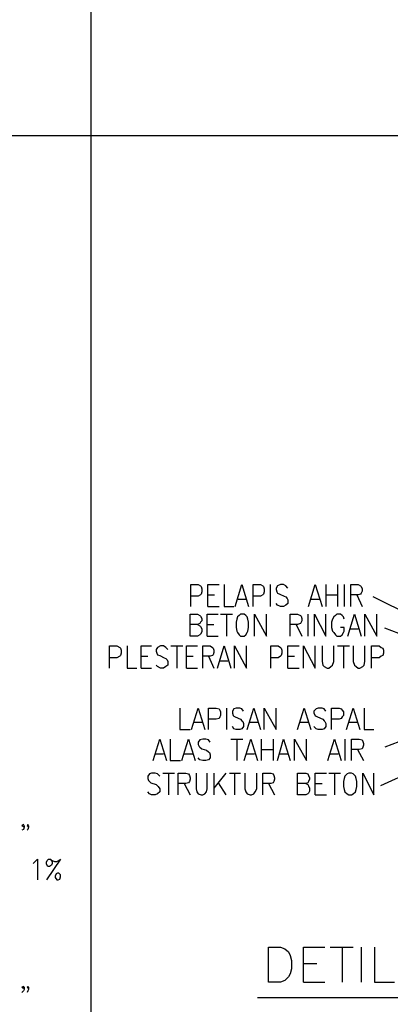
# Model space of a CAD drawing. Header units: millimetres. Extents: x 0 to 420, y 0 to 297.
# Tile 18 of 39: x 233 to 254, y 100 to 156. Entities that reach past the tile are written whole.
import ezdxf

# ---------------------------------------------------------------- set-up
doc = ezdxf.new("R2010")
doc.units = ezdxf.units.MM
doc.layers.add('LINE_000000', color=7, linetype='Continuous')

msp = doc.modelspace()

# ---------------------------------------------------------------- linework, layer by layer
at = {"layer": 'LINE_000000', "lineweight": 25}
for p, q in [((236.77, 264.414), (236.77, 34.417)), ((48.006, 149.437), (331.174, 149.437)), ((247.015, 123.783), (247.015, 122.513)), ((250.19, 123.783), (250.19, 122.513)), ((250.867, 123.783), (250.867, 122.513)), ((251.248, 123.783), (251.248, 122.513)), ((243.459, 123.19), (243.84, 123.19)), ((245.195, 122.936), (245.66, 122.936)), ((249.343, 122.936), (249.809, 122.936)), ((250.19, 123.19), (250.867, 123.19)), ((251.968, 123.19), (252.264, 122.513)), ((260.35, 119.38), (252.899, 123.063)), ((243.459, 122.513), (244.094, 122.513)), ((244.179, 122.089), (244.856, 122.089)), ((244.517, 122.089), (244.517, 120.819)), ((249.174, 122.089), (249.174, 120.819)), ((243.417, 121.497), (243.798, 121.497)), ((248.497, 121.497), (248.835, 120.819)), ((251.587, 121.243), (252.053, 121.243)), ((260.35, 118.618), (253.577, 121.285)), ((243.417, 120.819), (244.052, 120.819)), ((241.342, 120.269), (242.02, 120.269)), ((241.681, 120.269), (241.681, 118.999)), ((250.867, 120.269), (251.545, 120.269)), ((251.206, 120.269), (251.206, 118.999)), ((239.649, 119.676), (240.03, 119.676)), ((242.231, 119.676), (242.612, 119.676)), ((243.501, 119.676), (243.798, 118.999)), ((244.136, 119.422), (244.602, 119.422)), ((248.031, 119.676), (248.412, 119.676)), ((239.649, 118.999), (240.242, 118.999)), ((242.231, 118.999), (242.866, 118.999)), ((248.031, 118.999), (248.666, 118.999)), ((260.308, 117.094), (253.577, 114.469)), ((244.517, 116.713), (244.517, 115.485)), ((242.655, 115.909), (243.12, 115.909)), ((245.83, 115.909), (246.295, 115.909)), ((248.708, 115.909), (249.216, 115.909)), ((251.502, 115.909), (252.01, 115.909)), ((260.435, 115.485), (253.323, 112.268)), ((244.771, 114.935), (245.449, 114.935)), ((245.11, 114.935), (245.11, 113.707)), ((246.507, 114.935), (246.507, 113.707)), ((247.184, 114.935), (247.184, 113.707)), ((251.291, 114.935), (251.291, 113.707)), ((246.507, 114.342), (247.184, 114.342)), ((252.01, 114.342), (252.349, 113.707)), ((240.453, 114.088), (240.919, 114.088)), ((242.104, 114.088), (242.57, 114.088)), ((245.66, 114.088), (246.126, 114.088)), ((247.565, 114.088), (248.031, 114.088)), ((250.444, 114.088), (250.91, 114.088)), ((240.877, 112.988), (241.554, 112.988)), ((241.215, 112.988), (241.215, 111.76)), ((243.798, 112.988), (243.798, 111.76)), ((244.475, 112.988), (243.798, 112.141)), ((244.687, 112.988), (245.322, 112.988)), ((244.983, 112.988), (244.983, 111.76)), ((250.359, 112.988), (251.037, 112.988)), ((250.698, 112.988), (250.698, 111.76)), ((242.104, 112.395), (242.443, 111.76)), ((244.052, 112.437), (244.475, 111.76)), ((246.93, 112.395), (247.269, 111.76)), ((249.597, 112.395), (249.978, 112.395)), ((249.597, 111.76), (250.232, 111.76)), ((250.444, 103.039), (251.756, 103.039)), ((251.121, 103.039), (251.121, 101.05)), ((252.222, 103.039), (252.222, 101.05)), ((248.92, 102.108), (249.682, 102.108)), ((248.92, 101.05), (250.148, 101.05)), ((246.295, 100.161), (306.578, 100.161))]:
    msp.add_line(p, q, dxfattribs=at)
for points in [[(242.485, 122.513), (242.485, 123.783), (242.909, 123.783), (243.036, 123.698), (243.078, 123.656), (243.12, 123.529), (243.12, 123.359), (243.078, 123.232), (243.036, 123.19), (242.909, 123.105), (242.485, 123.105)], [(243.459, 122.513), (243.459, 123.783), (244.094, 123.783)], [(244.39, 123.783), (244.39, 122.513), (244.941, 122.513)], [(245.025, 122.513), (245.406, 123.783), (245.787, 122.513)], [(246.041, 122.513), (246.041, 123.783), (246.465, 123.783), (246.592, 123.698), (246.634, 123.656), (246.676, 123.529), (246.676, 123.359), (246.634, 123.232), (246.592, 123.19), (246.465, 123.105), (246.041, 123.105)], [(248.031, 123.571), (247.904, 123.698), (247.777, 123.783), (247.608, 123.783), (247.438, 123.698), (247.354, 123.571), (247.354, 123.486), (247.396, 123.359), (247.438, 123.275), (247.565, 123.232), (247.819, 123.105), (247.904, 123.063), (247.989, 122.978), (248.031, 122.894), (248.031, 122.682), (247.904, 122.597), (247.777, 122.513), (247.608, 122.513), (247.438, 122.597), (247.354, 122.682)], [(249.216, 122.513), (249.597, 123.783), (249.978, 122.513)], [(251.629, 122.513), (251.629, 123.783), (252.053, 123.783), (252.18, 123.698), (252.222, 123.656), (252.264, 123.529), (252.264, 123.402), (252.222, 123.275), (252.18, 123.232), (252.053, 123.19), (251.629, 123.19)], [(242.866, 121.497), (242.993, 121.412), (243.036, 121.37), (243.12, 121.243), (243.12, 121.073), (243.036, 120.946), (242.993, 120.904), (242.866, 120.819), (242.443, 120.819), (242.443, 122.089), (242.866, 122.089), (242.993, 122.005), (243.036, 121.962), (243.12, 121.835), (243.12, 121.708), (243.036, 121.624), (242.993, 121.539), (242.866, 121.497), (242.443, 121.497)], [(243.417, 120.819), (243.417, 122.089), (244.052, 122.089)], [(246.126, 120.819), (246.126, 122.089), (246.803, 120.819), (246.803, 122.089)], [(248.158, 120.819), (248.158, 122.089), (248.581, 122.089), (248.751, 122.005), (248.793, 121.962), (248.835, 121.835), (248.835, 121.708), (248.793, 121.624), (248.751, 121.539), (248.581, 121.497), (248.158, 121.497)], [(249.555, 120.819), (249.555, 122.089), (250.19, 120.819), (250.19, 122.089)], [(251.248, 121.793), (251.206, 121.92), (251.121, 122.005), (251.037, 122.089), (250.825, 122.089), (250.74, 122.005), (250.656, 121.92), (250.571, 121.793), (250.529, 121.624), (250.529, 121.327), (250.571, 121.116), (250.656, 121.031), (250.74, 120.904), (250.825, 120.819), (251.037, 120.819), (251.121, 120.904), (251.206, 121.031), (251.248, 121.116), (251.248, 121.327), (251.037, 121.327)], [(251.46, 120.819), (251.841, 122.089), (252.222, 120.819)], [(252.434, 120.819), (252.434, 122.089), (253.111, 120.819), (253.111, 122.089)], [(237.829, 118.999), (237.829, 120.269), (238.252, 120.269), (238.421, 120.184), (238.464, 120.142), (238.506, 120.015), (238.506, 119.846), (238.464, 119.719), (238.421, 119.676), (238.252, 119.592), (237.829, 119.592)], [(238.845, 120.269), (238.845, 118.999), (239.395, 118.999)], [(239.649, 118.999), (239.649, 120.269), (240.242, 120.269)], [(241.173, 120.057), (241.046, 120.184), (240.919, 120.269), (240.75, 120.269), (240.58, 120.184), (240.496, 120.057), (240.496, 119.973), (240.538, 119.846), (240.58, 119.761), (240.707, 119.719), (240.961, 119.592), (241.046, 119.549), (241.131, 119.465), (241.173, 119.38), (241.173, 119.168), (241.046, 119.084), (240.919, 118.999), (240.75, 118.999), (240.58, 119.084), (240.496, 119.168)], [(242.231, 118.999), (242.231, 120.269), (242.866, 120.269)], [(243.163, 118.999), (243.163, 120.269), (243.586, 120.269), (243.713, 120.184), (243.755, 120.142), (243.798, 120.015), (243.798, 119.888), (243.755, 119.761), (243.713, 119.719), (243.586, 119.676), (243.163, 119.676)], [(244.009, 118.999), (244.39, 120.269), (244.771, 118.999)], [(244.983, 118.999), (244.983, 120.269), (245.66, 118.999), (245.66, 120.269)], [(247.057, 118.999), (247.057, 120.269), (247.481, 120.269), (247.608, 120.184), (247.65, 120.142), (247.692, 120.015), (247.692, 119.846), (247.65, 119.719), (247.608, 119.676), (247.481, 119.592), (247.057, 119.592)], [(248.031, 118.999), (248.031, 120.269), (248.666, 120.269)], [(248.92, 118.999), (248.92, 120.269), (249.597, 118.999), (249.597, 120.269)], [(249.978, 120.269), (249.978, 119.38), (250.021, 119.168), (250.105, 119.084), (250.275, 118.999), (250.359, 118.999), (250.486, 119.084), (250.571, 119.168), (250.656, 119.38), (250.656, 120.269)], [(251.756, 120.269), (251.756, 119.38), (251.841, 119.168), (251.926, 119.084), (252.053, 118.999), (252.137, 118.999), (252.307, 119.084), (252.391, 119.168), (252.434, 119.38), (252.434, 120.269)], [(252.815, 118.999), (252.815, 120.269), (253.238, 120.269), (253.365, 120.184), (253.45, 120.142), (253.492, 120.015), (253.492, 119.846), (253.45, 119.719), (253.365, 119.676), (253.238, 119.592), (252.815, 119.592)], [(241.85, 116.713), (241.85, 115.485), (242.443, 115.485)], [(242.528, 115.485), (242.909, 116.713), (243.29, 115.485)], [(243.501, 115.485), (243.501, 116.713), (243.925, 116.713), (244.094, 116.671), (244.136, 116.586), (244.179, 116.501), (244.179, 116.29), (244.136, 116.205), (244.094, 116.12), (243.925, 116.078), (243.501, 116.078)], [(245.491, 116.544), (245.406, 116.671), (245.279, 116.713), (245.068, 116.713), (244.941, 116.671), (244.856, 116.544), (244.856, 116.417), (244.898, 116.29), (244.941, 116.247), (245.025, 116.205), (245.322, 116.078), (245.406, 115.993), (245.449, 115.951), (245.491, 115.824), (245.491, 115.655), (245.406, 115.528), (245.279, 115.485), (245.068, 115.485), (244.941, 115.528), (244.856, 115.655)], [(245.703, 115.485), (246.084, 116.713), (246.465, 115.485)], [(246.676, 115.485), (246.676, 116.713), (247.354, 115.485), (247.354, 116.713)], [(248.581, 115.485), (248.962, 116.713), (249.343, 115.485)], [(250.19, 116.544), (250.105, 116.671), (249.978, 116.713), (249.767, 116.713), (249.64, 116.671), (249.513, 116.544), (249.513, 116.417), (249.597, 116.29), (249.64, 116.247), (249.724, 116.205), (250.021, 116.078), (250.105, 115.993), (250.148, 115.951), (250.19, 115.824), (250.19, 115.655), (250.105, 115.528), (249.978, 115.485), (249.767, 115.485), (249.64, 115.528), (249.513, 115.655)], [(250.529, 115.485), (250.529, 116.713), (250.952, 116.713), (251.079, 116.671), (251.121, 116.586), (251.206, 116.501), (251.206, 116.29), (251.121, 116.205), (251.079, 116.12), (250.952, 116.078), (250.529, 116.078)], [(251.375, 115.485), (251.756, 116.713), (252.137, 115.485)], [(252.391, 116.713), (252.391, 115.485), (252.942, 115.485)], [(240.326, 113.707), (240.707, 114.935), (241.088, 113.707)], [(241.3, 114.935), (241.3, 113.707), (241.893, 113.707)], [(241.977, 113.707), (242.358, 114.935), (242.739, 113.707)], [(243.586, 114.766), (243.501, 114.893), (243.332, 114.935), (243.163, 114.935), (242.993, 114.893), (242.909, 114.766), (242.909, 114.639), (242.951, 114.512), (242.993, 114.469), (243.12, 114.385), (243.374, 114.3), (243.501, 114.215), (243.544, 114.173), (243.586, 114.046), (243.586, 113.877), (243.501, 113.75), (243.332, 113.707), (243.163, 113.707), (242.993, 113.75), (242.909, 113.877)], [(245.533, 113.707), (245.914, 114.935), (246.295, 113.707)], [(247.438, 113.707), (247.777, 114.935), (248.158, 113.707)], [(248.412, 113.707), (248.412, 114.935), (249.089, 113.707), (249.089, 114.935)], [(250.317, 113.707), (250.698, 114.935), (251.079, 113.707)], [(251.672, 113.707), (251.672, 114.935), (252.095, 114.935), (252.264, 114.893), (252.307, 114.808), (252.349, 114.681), (252.349, 114.596), (252.307, 114.469), (252.264, 114.385), (252.095, 114.342), (251.672, 114.342)], [(240.707, 112.818), (240.58, 112.945), (240.453, 112.988), (240.242, 112.988), (240.115, 112.945), (240.03, 112.818), (240.03, 112.691), (240.072, 112.564), (240.115, 112.522), (240.199, 112.437), (240.496, 112.353), (240.58, 112.268), (240.623, 112.226), (240.707, 112.099), (240.707, 111.929), (240.58, 111.802), (240.453, 111.76), (240.242, 111.76), (240.115, 111.802), (240.03, 111.929)], [(241.766, 111.76), (241.766, 112.988), (242.189, 112.988), (242.358, 112.945), (242.401, 112.861), (242.443, 112.734), (242.443, 112.649), (242.401, 112.522), (242.358, 112.437), (242.189, 112.395), (241.766, 112.395)], [(242.782, 112.988), (242.782, 112.099), (242.824, 111.929), (242.909, 111.802), (243.078, 111.76), (243.163, 111.76), (243.29, 111.802), (243.374, 111.929), (243.417, 112.099), (243.417, 112.988)], [(245.576, 112.988), (245.576, 112.099), (245.618, 111.929), (245.703, 111.802), (245.872, 111.76), (245.957, 111.76), (246.084, 111.802), (246.168, 111.929), (246.253, 112.099), (246.253, 112.988)], [(246.592, 111.76), (246.592, 112.988), (247.057, 112.988), (247.184, 112.945), (247.227, 112.861), (247.269, 112.734), (247.269, 112.649), (247.227, 112.522), (247.184, 112.437), (247.057, 112.395), (246.592, 112.395)], [(249.047, 112.395), (249.174, 112.353), (249.216, 112.268), (249.259, 112.141), (249.259, 111.972), (249.216, 111.845), (249.174, 111.802), (249.047, 111.76), (248.581, 111.76), (248.581, 112.988), (249.047, 112.988), (249.174, 112.945), (249.216, 112.861), (249.259, 112.734), (249.259, 112.649), (249.216, 112.522), (249.174, 112.437), (249.047, 112.395), (248.581, 112.395)], [(249.597, 111.76), (249.597, 112.988), (250.232, 112.988)], [(252.307, 111.76), (252.307, 112.988), (252.942, 111.76), (252.942, 112.988)], [(232.96, 109.982), (232.918, 110.067), (232.833, 109.982), (232.918, 109.94), (232.96, 109.982), (232.96, 109.897), (232.918, 109.77), (232.833, 109.728)], [(233.214, 109.982), (233.172, 110.067), (233.13, 109.982), (233.172, 109.94), (233.214, 109.982), (233.214, 109.897), (233.172, 109.77), (233.13, 109.728)], [(233.468, 107.823), (233.553, 107.908), (233.722, 108.077), (233.722, 106.892)], [(234.442, 108.077), (234.569, 107.95), (234.569, 107.823), (234.527, 107.738), (234.4, 107.654), (234.315, 107.654), (234.23, 107.781), (234.23, 107.908), (234.273, 107.992), (234.357, 108.077), (234.442, 108.077), (234.569, 107.992), (234.696, 107.95), (234.823, 107.95), (234.95, 107.992), (235.035, 108.077), (234.23, 106.892)], [(248.92, 101.05), (248.92, 103.039), (250.148, 103.039)], [(252.984, 103.039), (252.984, 101.05), (254.127, 101.05)], [(232.96, 100.753), (232.918, 100.796), (232.833, 100.753), (232.918, 100.711), (232.96, 100.753), (232.96, 100.626), (232.918, 100.542), (232.833, 100.457)], [(233.214, 100.753), (233.172, 100.796), (233.13, 100.753), (233.172, 100.711), (233.214, 100.753), (233.214, 100.626), (233.172, 100.542), (233.13, 100.457)]]:
    msp.add_lwpolyline(points, dxfattribs=at)
for points in [[(245.322, 122.089), (245.237, 122.005), (245.152, 121.92), (245.11, 121.793), (245.068, 121.624), (245.068, 121.327), (245.11, 121.116), (245.152, 121.031), (245.237, 120.904), (245.322, 120.819), (245.533, 120.819), (245.618, 120.904), (245.703, 121.031), (245.745, 121.116), (245.787, 121.327), (245.787, 121.624), (245.745, 121.793), (245.703, 121.92), (245.618, 122.005), (245.533, 122.089), (245.322, 122.089)], [(251.502, 112.988), (251.418, 112.945), (251.291, 112.818), (251.248, 112.691), (251.206, 112.522), (251.206, 112.226), (251.248, 112.056), (251.291, 111.929), (251.418, 111.802), (251.502, 111.76), (251.672, 111.76), (251.756, 111.802), (251.883, 111.929), (251.926, 112.056), (251.968, 112.226), (251.968, 112.522), (251.926, 112.691), (251.883, 112.818), (251.756, 112.945), (251.672, 112.988), (251.502, 112.988)], [(234.865, 107.273), (234.781, 107.23), (234.738, 107.103), (234.738, 107.019), (234.823, 106.892), (234.908, 106.892), (234.992, 106.934), (235.035, 107.061), (235.035, 107.188), (234.95, 107.273), (234.865, 107.273)], [(246.93, 101.05), (246.93, 103.039), (247.608, 103.039), (247.862, 102.955), (248.073, 102.785), (248.158, 102.574), (248.243, 102.277), (248.243, 101.812), (248.158, 101.515), (248.073, 101.346), (247.862, 101.134), (247.608, 101.05), (246.93, 101.05)]]:
    msp.add_lwpolyline(points, close=True, dxfattribs=at)

doc.saveas('drawing.dxf')
